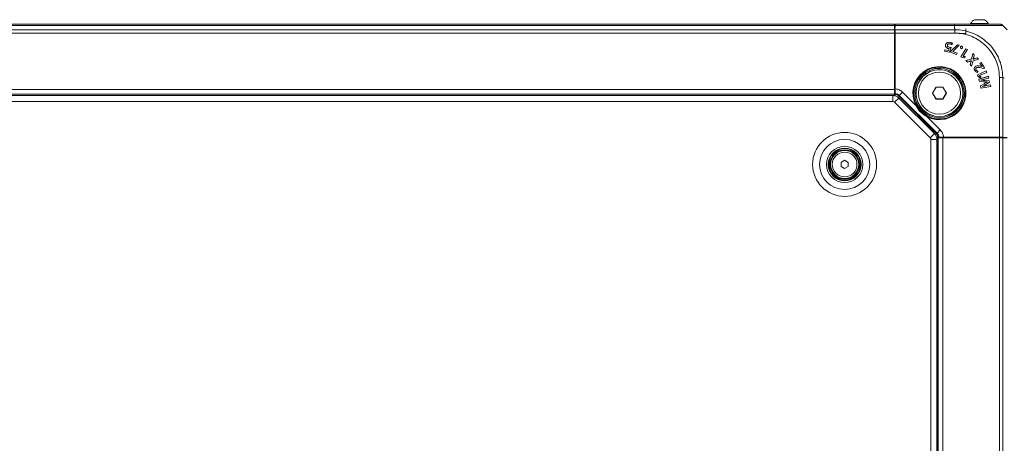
# Model space of a CAD drawing. Header units: millimetres. Extents: x 0 to 1118, y 0 to 864.
# Tile 77 of 256: x 343 to 449, y 369 to 414. Entities that reach past the tile are written whole.
import ezdxf

# ---------------------------------------------------------------- set-up
doc = ezdxf.new("R2010")
doc.units = ezdxf.units.MM

msp = doc.modelspace()

# ---------------------------------------------------------------- linework, layer by layer
at = {"color": 7, "linetype": 'Continuous', "lineweight": 15}
for p, q in [((250.114, 413.837), (436.789, 413.837)), ((436.789, 413.837), (436.789, 413.691)), ((436.789, 413.691), (436.789, 413.234)), ((436.828, 413.487), (436.789, 413.487)), ((436.824, 413.234), (436.832, 413.691)), ((436.838, 413.837), (443.201, 413.837)), ((443.201, 413.837), (443.351, 413.837)), ((444.91, 413.902), (444.91, 413.837)), ((446.785, 413.902), (444.91, 413.902)), ((446.375, 414.307), (445.32, 414.307)), ((446.785, 413.837), (446.785, 413.902)), ((448.348, 413.691), (448.805, 413.234)), ((436.789, 413.234), (436.789, 412.88)), ((436.789, 406.837), (436.789, 412.88)), ((436.824, 413.234), (436.839, 413.234)), ((436.824, 406.769), (436.824, 413.234)), ((436.839, 413.234), (436.854, 413.234)), ((436.854, 406.769), (436.854, 413.234)), ((436.856, 406.918), (436.856, 412.88)), ((444.401, 412.837), (443.701, 412.837)), ((444.401, 412.837), (444.401, 413.312)), ((436.789, 412.337), (436.824, 412.337)), ((436.824, 411.837), (436.789, 411.837)), ((436.824, 411.825), (436.789, 411.825)), ((436.789, 411.691), (436.839, 411.691)), ((436.789, 411.687), (436.824, 411.687)), ((442.235, 411.617), (442.233, 411.617)), ((442.317, 411.34), (442.315, 411.338)), ((442.428, 411.594), (442.43, 411.594)), ((442.652, 410.843), (442.814, 411.33)), ((442.654, 410.84), (442.817, 411.332)), ((442.678, 411.347), (442.678, 411.35)), ((442.683, 411.737), (442.682, 411.735)), ((442.705, 411.884), (442.705, 411.886)), ((443.507, 411.636), (442.8, 410.937)), ((443.507, 411.634), (442.802, 410.936)), ((442.892, 411.64), (442.958, 411.776)), ((442.892, 411.644), (442.956, 411.776)), ((443.005, 410.906), (443.695, 411.567)), ((443.007, 410.905), (443.699, 411.568)), ((443.699, 411.568), (443.507, 411.636)), ((443.507, 411.634), (443.507, 411.636)), ((443.695, 411.567), (443.507, 411.634)), ((443.695, 411.567), (443.699, 411.568)), ((443.832, 411.401), (443.831, 411.401)), ((443.99, 411.459), (443.992, 411.461)), ((443.99, 411.459), (443.99, 411.459)), ((443.992, 411.461), (443.992, 411.461)), ((444.043, 411.298), (444.045, 411.297)), ((436.824, 411.187), (436.789, 411.187)), ((442.166, 411.097), (442.136, 410.94)), ((442.139, 410.941), (442.136, 410.94)), ((442.136, 410.94), (442.654, 410.84)), ((442.168, 411.094), (442.139, 410.941)), ((442.139, 410.941), (442.652, 410.843)), ((442.551, 411.023), (442.166, 411.097)), ((442.168, 411.094), (442.166, 411.097)), ((442.553, 411.02), (442.168, 411.094)), ((442.546, 411.228), (442.546, 411.226)), ((442.619, 411.217), (442.551, 411.023)), ((442.553, 411.02), (442.551, 411.023)), ((442.622, 411.219), (442.553, 411.02)), ((442.622, 411.219), (442.619, 411.217)), ((442.652, 410.843), (442.654, 410.84)), ((442.8, 410.937), (442.758, 410.82)), ((442.761, 410.822), (442.758, 410.82)), ((442.758, 410.82), (443.404, 410.59)), ((442.802, 410.936), (442.761, 410.822)), ((442.761, 410.822), (443.403, 410.593)), ((442.802, 410.936), (442.8, 410.937)), ((443.003, 410.901), (443.005, 410.906)), ((443.003, 410.901), (443.006, 410.902)), ((443.455, 410.74), (443.003, 410.901)), ((443.005, 410.906), (443.007, 410.905)), ((443.006, 410.902), (443.007, 410.905)), ((443.458, 410.741), (443.006, 410.902)), ((443.403, 410.593), (443.455, 410.74)), ((443.403, 410.593), (443.404, 410.59)), ((443.404, 410.59), (443.458, 410.741)), ((443.455, 410.74), (443.458, 410.741)), ((444.405, 411.206), (443.862, 410.343)), ((443.865, 410.344), (443.862, 410.343)), ((443.862, 410.343), (443.999, 410.257)), ((444.406, 411.203), (443.865, 410.344)), ((443.865, 410.344), (444, 410.259)), ((443.885, 411.24), (443.884, 411.238)), ((444, 410.259), (443.999, 410.257)), ((443.999, 410.257), (444.274, 410.229)), ((444, 410.259), (444.272, 410.231)), ((444.11, 410.391), (444.56, 411.106)), ((444.115, 410.387), (444.11, 410.391)), ((444.11, 410.391), (444.113, 410.391)), ((444.113, 410.391), (444.563, 411.106)), ((444.115, 410.39), (444.113, 410.391)), ((444.324, 410.37), (444.115, 410.39)), ((444.115, 410.387), (444.115, 410.39)), ((444.321, 410.368), (444.115, 410.387)), ((444.272, 410.231), (444.321, 410.368)), ((444.274, 410.229), (444.324, 410.37)), ((444.321, 410.368), (444.324, 410.37)), ((444.563, 411.106), (444.405, 411.206)), ((444.406, 411.203), (444.405, 411.206)), ((444.56, 411.106), (444.406, 411.203)), ((444.56, 411.106), (444.563, 411.106)), ((445.148, 410.691), (444.996, 410.081)), ((445.149, 410.687), (444.997, 410.079)), ((445.306, 410.535), (445.148, 410.691)), ((445.149, 410.687), (445.148, 410.691)), ((445.303, 410.534), (445.149, 410.687)), ((445.238, 410.305), (445.303, 410.534)), ((445.24, 410.305), (445.306, 410.535)), ((445.303, 410.534), (445.306, 410.535)), ((441.664, 409.098), (441.664, 409.231)), ((444.272, 410.231), (444.274, 410.229)), ((444.996, 410.081), (444.413, 409.931)), ((444.413, 409.931), (444.57, 409.776)), ((444.417, 409.93), (444.413, 409.931)), ((444.997, 410.079), (444.417, 409.93)), ((444.417, 409.93), (444.571, 409.778)), ((444.57, 409.776), (444.804, 409.851)), ((444.571, 409.778), (444.57, 409.776)), ((444.571, 409.778), (444.803, 409.853)), ((444.928, 409.729), (444.856, 409.493)), ((444.858, 409.494), (444.856, 409.493)), ((444.856, 409.493), (445.013, 409.338)), ((444.93, 409.728), (444.858, 409.494)), ((444.858, 409.494), (445.012, 409.342)), ((444.988, 409.921), (444.988, 409.919)), ((444.988, 409.921), (444.992, 409.917)), ((444.988, 409.919), (444.99, 409.917)), ((444.992, 409.917), (444.99, 409.917)), ((444.997, 410.079), (444.996, 410.081)), ((445.012, 409.342), (445.164, 409.923)), ((445.012, 409.342), (445.013, 409.338)), ((445.013, 409.338), (445.166, 409.921)), ((445.164, 409.923), (445.761, 410.081)), ((445.164, 409.923), (445.166, 409.921)), ((445.166, 409.921), (445.765, 410.08)), ((445.177, 410.083), (445.172, 410.089)), ((445.172, 410.089), (445.174, 410.089)), ((445.177, 410.086), (445.174, 410.089)), ((445.177, 410.083), (445.177, 410.086)), ((445.608, 410.236), (445.385, 410.16)), ((445.607, 410.233), (445.386, 410.158)), ((445.436, 409.323), (445.435, 409.325)), ((445.607, 410.233), (445.608, 410.236)), ((445.761, 410.081), (445.607, 410.233)), ((445.765, 410.08), (445.608, 410.236)), ((445.761, 410.081), (445.765, 410.08)), ((446.033, 409.739), (445.899, 409.653)), ((445.899, 409.653), (446.126, 409.301)), ((445.902, 409.652), (445.899, 409.653)), ((446.033, 409.736), (445.902, 409.652)), ((445.902, 409.652), (446.129, 409.3)), ((446.123, 409.299), (446.01, 409.332)), ((446.01, 409.33), (446.01, 409.332)), ((446.123, 409.297), (446.01, 409.33)), ((446.408, 409.158), (446.033, 409.739)), ((446.033, 409.736), (446.033, 409.739)), ((446.405, 409.159), (446.033, 409.736)), ((446.126, 409.301), (446.123, 409.299)), ((446.129, 409.3), (446.123, 409.297)), ((446.123, 409.297), (446.123, 409.299)), ((446.129, 409.3), (446.126, 409.301)), ((441.539, 409.1), (441.576, 409.1)), ((445.359, 408.877), (445.357, 408.876)), ((445.508, 408.927), (445.51, 408.928)), ((445.554, 409.175), (445.555, 409.173)), ((445.614, 408.672), (445.696, 408.79)), ((445.615, 408.669), (445.699, 408.791)), ((446.561, 408.841), (445.631, 408.425)), ((445.631, 408.425), (445.697, 408.277)), ((445.634, 408.424), (445.631, 408.425)), ((446.56, 408.838), (445.634, 408.424)), ((445.634, 408.424), (445.698, 408.279)), ((445.698, 408.279), (445.697, 408.277)), ((445.697, 408.277), (445.909, 408.101)), ((445.698, 408.279), (445.909, 408.104)), ((446.807, 408.256), (445.791, 407.959)), ((446.805, 408.253), (445.794, 407.957)), ((445.863, 408.327), (446.634, 408.672)), ((445.865, 408.321), (445.863, 408.327)), ((445.863, 408.327), (445.866, 408.325)), ((445.865, 408.321), (445.867, 408.323)), ((446.026, 408.191), (445.865, 408.321)), ((445.866, 408.325), (446.637, 408.671)), ((445.867, 408.323), (445.866, 408.325)), ((446.029, 408.191), (445.867, 408.323)), ((445.909, 408.101), (446.029, 408.191)), ((445.909, 408.104), (446.026, 408.191)), ((446.026, 408.191), (446.029, 408.191)), ((446.15, 409.135), (446.309, 409.094)), ((446.151, 409.137), (446.309, 409.097)), ((446.309, 409.097), (446.405, 409.159)), ((446.309, 409.094), (446.408, 409.158)), ((446.309, 409.097), (446.309, 409.094)), ((446.405, 409.159), (446.408, 409.158)), ((446.56, 408.838), (446.561, 408.841)), ((446.634, 408.672), (446.56, 408.838)), ((446.637, 408.671), (446.561, 408.841)), ((446.634, 408.672), (446.637, 408.671)), ((446.805, 408.253), (446.807, 408.256)), ((446.847, 408.074), (446.805, 408.253)), ((446.849, 408.073), (446.807, 408.256)), ((436.824, 407.485), (436.789, 407.52)), ((441.207, 407.103), (440.837, 406.462)), ((441.212, 407.094), (440.847, 406.462)), ((441.212, 407.094), (441.207, 407.103)), ((441.946, 407.103), (441.207, 407.103)), ((441.941, 407.094), (441.212, 407.094)), ((441.941, 407.094), (441.946, 407.103)), ((442.305, 406.462), (441.941, 407.094)), ((442.315, 406.462), (441.946, 407.103)), ((445.791, 407.959), (445.847, 407.714)), ((445.794, 407.957), (445.791, 407.959)), ((445.794, 407.957), (445.849, 407.716)), ((445.849, 407.716), (445.847, 407.714)), ((445.847, 407.714), (446.293, 407.667)), ((445.849, 407.716), (446.293, 407.67)), ((445.909, 408.104), (445.909, 408.101)), ((446.341, 407.466), (445.958, 407.236)), ((445.958, 407.236), (446.015, 406.989)), ((445.96, 407.235), (445.958, 407.236)), ((446.342, 407.464), (445.96, 407.235)), ((445.96, 407.235), (446.017, 406.991)), ((446.004, 407.837), (446.002, 407.845)), ((446.002, 407.845), (446.004, 407.844)), ((446.005, 407.839), (446.004, 407.844)), ((446.004, 407.837), (446.005, 407.839)), ((446.015, 406.989), (447.061, 407.158)), ((446.017, 406.991), (447.058, 407.159)), ((446.155, 407.182), (446.157, 407.181)), ((446.157, 407.175), (446.155, 407.182)), ((446.158, 407.178), (446.157, 407.181)), ((446.157, 407.175), (446.158, 407.178)), ((446.293, 407.67), (446.293, 407.667)), ((446.342, 407.464), (446.341, 407.466)), ((446.907, 407.759), (446.427, 407.806)), ((446.908, 407.761), (446.428, 407.808)), ((446.433, 407.958), (446.847, 408.074)), ((446.434, 407.956), (446.849, 408.073)), ((446.533, 407.379), (446.939, 407.617)), ((446.534, 407.377), (446.942, 407.616)), ((447.02, 407.333), (446.601, 407.261)), ((447.018, 407.331), (446.601, 407.258)), ((446.677, 407.65), (446.676, 407.648)), ((446.676, 407.648), (446.676, 407.643)), ((446.679, 407.642), (446.676, 407.643)), ((446.677, 407.65), (446.679, 407.642)), ((446.847, 408.074), (446.849, 408.073)), ((446.907, 407.759), (446.908, 407.761)), ((446.939, 407.617), (446.907, 407.759)), ((446.942, 407.616), (446.908, 407.761)), ((446.939, 407.617), (446.942, 407.616)), ((447.018, 407.331), (447.02, 407.333)), ((447.058, 407.159), (447.018, 407.331)), ((447.061, 407.158), (447.02, 407.333)), ((447.058, 407.159), (447.061, 407.158)), ((436.789, 406.337), (250.114, 406.337)), ((436.61, 406.2), (250.292, 406.2)), ((436.789, 406.837), (436.789, 406.337)), ((436.789, 406.337), (436.789, 406.265)), ((436.789, 406.265), (436.85, 406.204)), ((436.789, 406.182), (436.789, 406.265)), ((436.839, 406.664), (436.824, 406.769)), ((436.839, 406.769), (436.824, 406.769)), ((436.828, 406.587), (436.839, 406.664)), ((436.828, 406.339), (436.828, 406.587)), ((436.848, 406.417), (436.828, 406.339)), ((436.839, 406.337), (436.828, 406.339)), ((436.839, 406.664), (436.854, 406.769)), ((436.839, 406.769), (436.854, 406.769)), ((436.85, 406.336), (436.839, 406.337)), ((436.85, 406.168), (436.85, 406.336)), ((441.242, 402.134), (437.248, 406.128)), ((440.837, 406.462), (441.207, 405.822)), ((440.847, 406.462), (440.837, 406.462)), ((440.847, 406.462), (441.212, 405.831)), ((441.941, 405.831), (442.305, 406.462)), ((441.946, 405.822), (442.315, 406.462)), ((442.305, 406.462), (442.315, 406.462)), ((444.345, 406.55), (444.212, 406.55)), ((444.214, 406.462), (444.214, 406.425)), ((446.017, 406.991), (446.015, 406.989)), ((441.05, 402.133), (437.247, 405.936)), ((439.711, 404.597), (439.113, 405.196)), ((441.212, 405.831), (441.207, 405.822)), ((441.207, 405.822), (441.946, 405.822)), ((441.212, 405.831), (441.941, 405.831)), ((441.941, 405.831), (441.946, 405.822)), ((440.31, 403.999), (439.711, 404.597)), ((441.281, 401.736), (441.449, 401.736)), ((441.379, 401.675), (441.296, 401.675)), ((441.314, 278.678), (441.314, 401.497)), ((441.318, 401.736), (441.379, 401.675)), ((441.379, 401.675), (441.451, 401.675)), ((441.451, 401.725), (441.449, 401.736)), ((441.451, 401.725), (441.453, 401.714)), ((441.451, 278.5), (441.451, 401.675)), ((441.951, 401.675), (441.451, 401.675)), ((441.531, 401.734), (441.453, 401.714)), ((441.701, 401.714), (441.453, 401.714)), ((441.778, 401.725), (441.701, 401.714)), ((441.883, 401.74), (441.778, 401.725)), ((441.883, 401.71), (441.778, 401.725)), ((448.348, 401.74), (441.883, 401.74)), ((441.883, 401.725), (441.883, 401.74)), ((441.883, 401.725), (441.883, 401.71)), ((448.348, 401.71), (441.883, 401.71)), ((441.951, 401.675), (447.994, 401.675)), ((442.032, 401.742), (447.994, 401.742)), ((442.634, 401.675), (442.599, 401.71)), ((446.301, 401.675), (446.301, 401.71)), ((446.801, 401.71), (446.801, 401.675)), ((447.576, 401.675), (447.576, 401.71)), ((448.348, 401.675), (447.994, 401.675)), ((448.348, 401.74), (448.348, 401.725)), ((448.348, 401.725), (448.348, 401.71)), ((448.348, 401.71), (448.805, 401.718)), ((448.805, 401.675), (448.348, 401.675)), ((431.064, 399.061), (431.451, 399.285)), ((431.064, 398.614), (431.064, 399.061)), ((431.451, 399.285), (431.839, 399.061)), ((431.839, 399.061), (431.839, 398.614)), ((431.451, 398.39), (431.064, 398.614)), ((431.839, 398.614), (431.451, 398.39))]:
    msp.add_line(p, q, dxfattribs=at)
at = {"color": 9, "linetype": 'Continuous', "lineweight": 0}
for p, q in [((436.789, 413.691), (250.114, 413.691)), ((443.201, 413.691), (436.832, 413.691)), ((443.201, 413.395), (443.201, 413.691)), ((250.114, 413.234), (436.789, 413.234)), ((436.789, 412.88), (250.114, 412.88)), ((436.824, 412.837), (436.789, 412.837)), ((436.839, 406.769), (436.839, 413.234)), ((436.854, 413.234), (443.229, 413.234)), ((443.227, 412.88), (436.856, 412.88)), ((445.238, 410.305), (445.24, 410.305)), ((444.803, 409.853), (444.804, 409.851)), ((444.93, 409.728), (444.928, 409.729)), ((445.386, 410.158), (445.385, 410.16)), ((446.151, 409.137), (446.15, 409.135)), ((446.427, 407.806), (446.428, 407.808)), ((446.433, 407.958), (446.434, 407.956)), ((446.533, 407.379), (446.534, 407.377)), ((446.601, 407.258), (446.601, 407.261)), ((447.994, 401.742), (447.994, 408.113)), ((448.348, 408.115), (448.348, 401.74)), ((250.114, 406.837), (436.789, 406.837)), ((436.789, 406.212), (250.114, 406.212)), ((436.61, 405.55), (436.61, 406.2)), ((436.839, 406.664), (436.839, 406.769)), ((437.287, 406.204), (437.248, 406.128)), ((437.64, 406.556), (437.287, 406.204)), ((441.318, 402.173), (437.287, 406.204)), ((437.64, 406.556), (439.079, 405.118)), ((436.61, 405.55), (250.292, 405.55)), ((436.787, 405.477), (437.247, 405.936)), ((440.59, 401.673), (436.787, 405.477)), ((439.123, 405.141), (439.079, 405.118)), ((440.231, 403.965), (440.255, 404.009)), ((440.231, 403.965), (441.67, 402.526)), ((440.59, 401.673), (441.05, 402.133)), ((441.242, 402.134), (441.318, 402.173)), ((441.67, 402.526), (441.318, 402.173)), ((440.664, 278.678), (440.664, 401.497)), ((440.664, 401.497), (441.314, 401.497)), ((441.326, 278.5), (441.326, 401.675)), ((441.883, 401.725), (441.778, 401.725)), ((448.348, 401.725), (441.883, 401.725)), ((441.951, 401.675), (441.951, 278.5)), ((447.994, 278.5), (447.994, 401.675)), ((448.348, 401.675), (448.348, 278.5))]:
    msp.add_line(p, q, dxfattribs=at)
at = {"color": 7, "linetype": 'Continuous', "lineweight": 15, "flags": 128}
for points in [[(442.814, 411.33), (442.815, 411.331), (442.817, 411.332)], [(442.892, 411.644), (442.892, 411.642), (442.892, 411.64)], [(442.956, 411.776), (442.957, 411.776), (442.958, 411.776)], [(443.99, 411.459), (443.991, 411.46), (443.991, 411.46), (443.992, 411.461)], [(441.025, 409.177), (441.197, 409.134), (441.539, 409.1)], [(445.614, 408.672), (445.614, 408.671), (445.615, 408.669)], [(445.696, 408.79), (445.697, 408.79), (445.699, 408.791)], [(444.214, 406.425), (444.247, 406.084), (444.291, 405.911)]]:
    msp.add_lwpolyline(points, dxfattribs=at)
at = {"color": 7, "linetype": 'Continuous', "lineweight": 15}
for centre, radius in [((441.576, 406.462), 2.638), ((441.576, 406.462), 2.513), ((441.576, 406.462), 2.5), ((441.576, 406.462), 2.25), ((431.451, 398.837), 1.75), ((431.451, 398.837), 1.688), ((431.451, 398.837), 1.575), ((431.451, 398.837), 1.5)]:
    msp.add_circle(centre, radius, dxfattribs=at)
at = {"color": 9, "linetype": 'Continuous', "lineweight": 0}
for radius in [3.417, 2.677, 1.938, 1.318]:
    msp.add_circle((431.451, 398.837), radius, dxfattribs=at)
at = {"color": 7, "linetype": 'Continuous', "lineweight": 15}
for centre, radius, start, end in [((445.848, 413.364), 1.081, 119.2162, 150.11785), ((445.848, 413.364), 1.081, 29.88215, 60.7838), ((441.576, 406.462), 2.77, 235.45588, 214.54412), ((436.61, 405.3), 0.9, 45, 90), ((441.576, 406.462), 2.77, 214.54412, 235.45588), ((440.414, 401.497), 0.9, 360, 45)]:
    msp.add_arc(centre, radius, start, end, dxfattribs=at)
at = {"color": 9, "linetype": 'Continuous', "lineweight": 0}
for centre, radius, start, end in [((441.576, 406.462), 2.837, 241.69971, 208.30029), ((441.576, 406.462), 2.787, 241.69971, 208.30029), ((436.61, 405.3), 0.25, 45, 90), ((440.414, 401.497), 0.25, 360, 45)]:
    msp.add_arc(centre, radius, start, end, dxfattribs=at)
at = {"color": 7, "linetype": 'Continuous', "lineweight": 15}
for centre, major_axis, start_param, end_param in [((436.838, 413.337), (0, 0.5), 0, 0.7853982), ((436.847, 412.88), (0, 0.5), 4.712389, 5.4977871), ((447.994, 401.734), (0.5, 0), 0.7853982, 1.5707963)]:
    msp.add_ellipse(centre, major_axis=major_axis, ratio=0.0174551, start_param=start_param, end_param=end_param, dxfattribs=at)
for points, knots in [([(443.201, 413.837), (443.598, 413.837), (444.279, 413.837), (445.188, 413.837), (445.933, 413.837), (446.584, 413.837), (447.124, 413.837), (447.545, 413.837), (447.836, 413.837), (447.976, 413.837), (447.989, 413.837), (447.994, 413.837)], [0, 0, 0, 0, 0.1584128, 0.2711139, 0.3838354, 0.4991898, 0.6083334, 0.7174776, 0.826751, 0.9360043, 1, 1, 1, 1]), ([(442.233, 411.617), (442.23, 411.592), (442.222, 411.535), (442.238, 411.446), (442.276, 411.377), (442.307, 411.346), (442.315, 411.338)], [0, 0, 0, 0, 0.247593, 0.5662847, 0.8817412, 1, 1, 1, 1]), ([(442.235, 411.617), (442.232, 411.592), (442.224, 411.535), (442.24, 411.446), (442.278, 411.379), (442.308, 411.348), (442.317, 411.34)], [0, 0, 0, 0, 0.2493864, 0.5680194, 0.8834066, 1, 1, 1, 1]), ([(442.705, 411.886), (442.634, 411.892), (442.521, 411.903), (442.379, 411.841), (442.288, 411.759), (442.247, 411.676), (442.236, 411.628), (442.233, 411.617)], [0, 0, 0, 0, 0.3488531, 0.550932, 0.7533311, 0.9463329, 1, 1, 1, 1]), ([(442.705, 411.884), (442.634, 411.89), (442.522, 411.901), (442.38, 411.84), (442.289, 411.758), (442.249, 411.675), (442.238, 411.627), (442.235, 411.617)], [0, 0, 0, 0, 0.3488471, 0.5508716, 0.7532202, 0.9462317, 1, 1, 1, 1]), ([(442.315, 411.338), (442.333, 411.323), (442.368, 411.292), (442.446, 411.252), (442.507, 411.236), (442.546, 411.226)], [0, 0, 0, 0, 0.2692177, 0.5387715, 1, 1, 1, 1]), ([(442.317, 411.34), (442.334, 411.324), (442.369, 411.294), (442.446, 411.254), (442.508, 411.238), (442.546, 411.228)], [0, 0, 0, 0, 0.268872, 0.5380803, 1, 1, 1, 1]), ([(442.678, 411.347), (442.627, 411.359), (442.555, 411.377), (442.475, 411.431), (442.436, 411.483), (442.42, 411.541), (442.426, 411.578), (442.428, 411.594)], [0, 0, 0, 0, 0.3912078, 0.5553782, 0.7206768, 0.8760478, 1, 1, 1, 1]), ([(442.678, 411.35), (442.628, 411.362), (442.556, 411.379), (442.477, 411.432), (442.438, 411.483), (442.423, 411.541), (442.428, 411.578), (442.43, 411.594)], [0, 0, 0, 0, 0.3934046, 0.5567871, 0.7212922, 0.8762227, 1, 1, 1, 1]), ([(442.428, 411.594), (442.435, 411.618), (442.448, 411.658), (442.49, 411.704), (442.546, 411.732), (442.612, 411.747), (442.661, 411.74), (442.683, 411.737)], [0, 0, 0, 0, 0.2241887, 0.38778, 0.5511971, 0.7994433, 1, 1, 1, 1]), ([(442.43, 411.594), (442.437, 411.617), (442.45, 411.658), (442.492, 411.702), (442.547, 411.73), (442.613, 411.744), (442.661, 411.738), (442.682, 411.735)], [0, 0, 0, 0, 0.2266028, 0.3896557, 0.5524847, 0.8017068, 1, 1, 1, 1]), ([(442.817, 411.332), (442.805, 411.333), (442.782, 411.334), (442.735, 411.339), (442.701, 411.345), (442.678, 411.35)], [0, 0, 0, 0, 0.2511466, 0.5023637, 1, 1, 1, 1]), ([(442.814, 411.33), (442.802, 411.331), (442.779, 411.332), (442.733, 411.337), (442.7, 411.343), (442.678, 411.347)], [0, 0, 0, 0, 0.2558328, 0.5117225, 1, 1, 1, 1]), ([(442.682, 411.735), (442.707, 411.729), (442.756, 411.717), (442.827, 411.685), (442.87, 411.655), (442.892, 411.64)], [0, 0, 0, 0, 0.3235218, 0.6578603, 1, 1, 1, 1]), ([(442.683, 411.737), (442.707, 411.731), (442.756, 411.719), (442.827, 411.688), (442.87, 411.659), (442.892, 411.644)], [0, 0, 0, 0, 0.3258271, 0.659161, 1, 1, 1, 1]), ([(442.958, 411.776), (442.939, 411.79), (442.899, 411.819), (442.815, 411.858), (442.748, 411.875), (442.705, 411.886)], [0, 0, 0, 0, 0.2608508, 0.52127, 1, 1, 1, 1]), ([(442.956, 411.776), (442.936, 411.79), (442.897, 411.817), (442.814, 411.856), (442.748, 411.873), (442.705, 411.884)], [0, 0, 0, 0, 0.2589363, 0.5173836, 1, 1, 1, 1]), ([(443.831, 411.401), (443.824, 411.385), (443.814, 411.356), (443.817, 411.313), (443.833, 411.278), (443.857, 411.253), (443.875, 411.243), (443.884, 411.238)], [0, 0, 0, 0, 0.2740763, 0.4695871, 0.6658472, 0.8514987, 1, 1, 1, 1]), ([(443.832, 411.401), (443.826, 411.384), (443.816, 411.356), (443.819, 411.312), (443.835, 411.279), (443.858, 411.255), (443.877, 411.244), (443.885, 411.24)], [0, 0, 0, 0, 0.2791713, 0.4738794, 0.6693085, 0.8545776, 1, 1, 1, 1]), ([(443.992, 411.461), (443.977, 411.466), (443.95, 411.476), (443.909, 411.472), (443.874, 411.456), (443.848, 411.432), (443.836, 411.411), (443.831, 411.401)], [0, 0, 0, 0, 0.24964704, 0.43883729, 0.62775809, 0.83382104, 1, 1, 1, 1]), ([(443.99, 411.459), (443.975, 411.465), (443.948, 411.474), (443.908, 411.47), (443.875, 411.454), (443.849, 411.429), (443.837, 411.409), (443.832, 411.401)], [0, 0, 0, 0, 0.2554524, 0.4441378, 0.6324027, 0.8400944, 1, 1, 1, 1]), ([(443.884, 411.238), (443.901, 411.232), (443.93, 411.222), (443.974, 411.229), (444.008, 411.248), (444.031, 411.272), (444.041, 411.29), (444.045, 411.297)], [0, 0, 0, 0, 0.2837369, 0.4793642, 0.6749761, 0.8762656, 1, 1, 1, 1]), ([(443.885, 411.24), (443.902, 411.234), (443.931, 411.224), (443.974, 411.232), (444.007, 411.25), (444.03, 411.274), (444.039, 411.292), (444.043, 411.298)], [0, 0, 0, 0, 0.28911165, 0.48436986, 0.67958572, 0.8812901, 1, 1, 1, 1]), ([(444.043, 411.298), (444.049, 411.315), (444.06, 411.343), (444.055, 411.387), (444.039, 411.422), (444.015, 411.445), (443.997, 411.455), (443.99, 411.459)], [0, 0, 0, 0, 0.2748675, 0.476455, 0.6782894, 0.8737116, 1, 1, 1, 1]), ([(444.045, 411.297), (444.051, 411.314), (444.062, 411.343), (444.057, 411.387), (444.041, 411.422), (444.017, 411.446), (443.999, 411.457), (443.992, 411.461)], [0, 0, 0, 0, 0.2710946, 0.4740543, 0.6772857, 0.8740495, 1, 1, 1, 1]), ([(442.546, 411.228), (442.552, 411.227), (442.564, 411.225), (442.583, 411.222), (442.602, 411.22), (442.616, 411.219), (442.622, 411.219)], [0, 0, 0, 0, 0.2418024, 0.4836316, 0.741701, 1, 1, 1, 1]), ([(442.546, 411.226), (442.552, 411.225), (442.564, 411.223), (442.588, 411.219), (442.607, 411.218), (442.619, 411.217)], [0, 0, 0, 0, 0.2502899, 0.5006072, 1, 1, 1, 1]), ([(445.172, 410.089), (445.179, 410.113), (445.195, 410.16), (445.217, 410.233), (445.231, 410.281), (445.238, 410.305)], [0, 0, 0, 0, 0.3315217, 0.6657189, 1, 1, 1, 1]), ([(445.174, 410.089), (445.182, 410.113), (445.198, 410.161), (445.219, 410.233), (445.233, 410.281), (445.24, 410.305)], [0, 0, 0, 0, 0.3333365, 0.6666277, 1, 1, 1, 1]), ([(444.803, 409.853), (444.827, 409.861), (444.87, 409.875), (444.931, 409.899), (444.969, 409.914), (444.988, 409.921)], [0, 0, 0, 0, 0.3807582, 0.6903054, 1, 1, 1, 1]), ([(444.804, 409.851), (444.828, 409.859), (444.87, 409.873), (444.931, 409.896), (444.969, 409.911), (444.988, 409.919)], [0, 0, 0, 0, 0.3832035, 0.6915286, 1, 1, 1, 1]), ([(444.99, 409.917), (444.982, 409.893), (444.967, 409.85), (444.946, 409.787), (444.934, 409.748), (444.928, 409.729)], [0, 0, 0, 0, 0.379142, 0.6895422, 1, 1, 1, 1]), ([(444.992, 409.917), (444.984, 409.894), (444.969, 409.85), (444.948, 409.787), (444.936, 409.748), (444.93, 409.728)], [0, 0, 0, 0, 0.3766099, 0.6882754, 1, 1, 1, 1]), ([(445.385, 410.16), (445.362, 410.153), (445.315, 410.137), (445.245, 410.114), (445.2, 410.095), (445.177, 410.086)], [0, 0, 0, 0, 0.3394357, 0.6694961, 1, 1, 1, 1]), ([(445.386, 410.158), (445.362, 410.15), (445.315, 410.135), (445.245, 410.111), (445.2, 410.093), (445.177, 410.083)], [0, 0, 0, 0, 0.33742198, 0.66848372, 1, 1, 1, 1]), ([(445.435, 409.325), (445.4, 409.298), (445.335, 409.246), (445.289, 409.135), (445.289, 409.019), (445.323, 408.935), (445.35, 408.887), (445.357, 408.876)], [0, 0, 0, 0, 0.254989, 0.4802614, 0.6776544, 0.9227771, 1, 1, 1, 1]), ([(445.436, 409.323), (445.402, 409.296), (445.337, 409.245), (445.291, 409.134), (445.291, 409.019), (445.325, 408.935), (445.352, 408.888), (445.359, 408.877)], [0, 0, 0, 0, 0.2547223, 0.4799481, 0.6772944, 0.9226686, 1, 1, 1, 1]), ([(446.01, 409.332), (445.961, 409.345), (445.864, 409.369), (445.716, 409.39), (445.565, 409.389), (445.477, 409.346), (445.435, 409.325)], [0, 0, 0, 0, 0.2539302, 0.508119, 0.7640373, 1, 1, 1, 1]), ([(446.01, 409.33), (445.961, 409.342), (445.864, 409.367), (445.715, 409.387), (445.565, 409.387), (445.478, 409.344), (445.436, 409.323)], [0, 0, 0, 0, 0.2547076, 0.509676, 0.7664143, 1, 1, 1, 1]), ([(445.554, 409.175), (445.583, 409.189), (445.655, 409.222), (445.788, 409.215), (445.957, 409.187), (446.079, 409.156), (446.151, 409.137)], [0, 0, 0, 0, 0.1576035, 0.3836018, 0.6355895, 1, 1, 1, 1]), ([(445.555, 409.173), (445.584, 409.187), (445.655, 409.22), (445.788, 409.213), (445.956, 409.185), (446.078, 409.154), (446.15, 409.135)], [0, 0, 0, 0, 0.156836, 0.3822149, 0.6337207, 1, 1, 1, 1]), ([(445.357, 408.876), (445.377, 408.849), (445.429, 408.777), (445.52, 408.706), (445.593, 408.678), (445.615, 408.669)], [0, 0, 0, 0, 0.2988214, 0.7938796, 1, 1, 1, 1]), ([(445.359, 408.877), (445.378, 408.85), (445.43, 408.778), (445.521, 408.708), (445.593, 408.68), (445.614, 408.672)], [0, 0, 0, 0, 0.30007674, 0.79744417, 1, 1, 1, 1]), ([(445.508, 408.927), (445.495, 408.951), (445.474, 408.989), (445.467, 409.049), (445.481, 409.099), (445.51, 409.144), (445.54, 409.165), (445.554, 409.175)], [0, 0, 0, 0, 0.28522731, 0.45098958, 0.61771374, 0.81941146, 1, 1, 1, 1]), ([(445.51, 408.928), (445.497, 408.952), (445.476, 408.989), (445.469, 409.048), (445.483, 409.098), (445.511, 409.142), (445.541, 409.163), (445.555, 409.173)], [0, 0, 0, 0, 0.2858471, 0.4510286, 0.6171853, 0.8186625, 1, 1, 1, 1]), ([(445.696, 408.79), (445.672, 408.799), (445.631, 408.817), (445.563, 408.858), (445.529, 408.9), (445.508, 408.927)], [0, 0, 0, 0, 0.3191578, 0.5704597, 1, 1, 1, 1]), ([(445.699, 408.791), (445.676, 408.8), (445.634, 408.818), (445.566, 408.859), (445.531, 408.901), (445.51, 408.928)], [0, 0, 0, 0, 0.31714354, 0.57050014, 1, 1, 1, 1]), ([(446.002, 407.845), (446.05, 407.857), (446.147, 407.879), (446.291, 407.918), (446.386, 407.945), (446.433, 407.958)], [0, 0, 0, 0, 0.33624345, 0.66809265, 1, 1, 1, 1]), ([(446.004, 407.844), (446.053, 407.855), (446.149, 407.877), (446.292, 407.916), (446.387, 407.943), (446.434, 407.956)], [0, 0, 0, 0, 0.3378196, 0.6688819, 1, 1, 1, 1]), ([(446.427, 407.806), (446.378, 407.811), (446.282, 407.821), (446.141, 407.831), (446.049, 407.835), (446.004, 407.837)], [0, 0, 0, 0, 0.3528751, 0.6763398, 1, 1, 1, 1]), ([(446.428, 407.808), (446.378, 407.813), (446.283, 407.823), (446.142, 407.833), (446.051, 407.837), (446.005, 407.839)], [0, 0, 0, 0, 0.3541542, 0.6769804, 1, 1, 1, 1]), ([(446.155, 407.182), (446.2, 407.203), (446.286, 407.245), (446.412, 407.311), (446.493, 407.356), (446.533, 407.379)], [0, 0, 0, 0, 0.35193923, 0.67586293, 1, 1, 1, 1]), ([(446.157, 407.181), (446.202, 407.202), (446.289, 407.244), (446.414, 407.31), (446.494, 407.354), (446.534, 407.377)], [0, 0, 0, 0, 0.35334565, 0.67656809, 1, 1, 1, 1]), ([(446.601, 407.258), (446.552, 407.25), (446.453, 407.232), (446.305, 407.204), (446.206, 407.185), (446.157, 407.175)], [0, 0, 0, 0, 0.33177482, 0.66588286, 1, 1, 1, 1]), ([(446.601, 407.261), (446.552, 407.252), (446.453, 407.234), (446.306, 407.206), (446.207, 407.187), (446.158, 407.178)], [0, 0, 0, 0, 0.3332064, 0.6665987, 1, 1, 1, 1]), ([(446.293, 407.67), (446.343, 407.666), (446.432, 407.658), (446.56, 407.653), (446.638, 407.651), (446.677, 407.65)], [0, 0, 0, 0, 0.3897151, 0.6948017, 1, 1, 1, 1]), ([(446.293, 407.667), (446.343, 407.663), (446.431, 407.656), (446.559, 407.651), (446.637, 407.649), (446.676, 407.648)], [0, 0, 0, 0, 0.3913113, 0.6956005, 1, 1, 1, 1]), ([(446.676, 407.643), (446.632, 407.621), (446.552, 407.582), (446.441, 407.522), (446.374, 407.485), (446.341, 407.466)], [0, 0, 0, 0, 0.3951441, 0.697506, 1, 1, 1, 1]), ([(446.679, 407.642), (446.634, 407.62), (446.555, 407.581), (446.443, 407.521), (446.376, 407.483), (446.342, 407.464)], [0, 0, 0, 0, 0.3935452, 0.696705, 1, 1, 1, 1]), ([(436.848, 406.417), (436.849, 406.427), (436.851, 406.445), (436.853, 406.541), (436.855, 406.675), (436.856, 406.809), (436.856, 406.892), (436.856, 406.918)], [0, 0, 0, 0, 0.2229665, 0.4459065, 0.6696214, 0.8946172, 1, 1, 1, 1]), ([(437.248, 406.128), (437.188, 406.179), (437.071, 406.279), (436.922, 406.317), (436.85, 406.336)], [0, 0, 0, 0, 0.5120471, 1, 1, 1, 1]), ([(441.449, 401.736), (441.431, 401.808), (441.392, 401.957), (441.293, 402.074), (441.242, 402.134)], [0, 0, 0, 0, 0.48797069, 1, 1, 1, 1]), ([(442.032, 401.742), (441.975, 401.742), (441.862, 401.742), (441.711, 401.741), (441.598, 401.738), (441.543, 401.736), (441.534, 401.735), (441.531, 401.734)], [0, 0, 0, 0, 0.2256354, 0.4512756, 0.6767085, 0.9011407, 1, 1, 1, 1])]:
    msp.add_open_spline(points, degree=3, knots=knots, dxfattribs=at)
at = {"color": 9, "linetype": 'Continuous', "lineweight": 0}
for points in [[(443.201, 413.691), (443.201, 413.713), (443.201, 413.757), (443.201, 413.802), (443.201, 413.832), (443.201, 413.836), (443.201, 413.837)], [(443.229, 413.234), (443.229, 413.209), (443.228, 413.161), (443.228, 413.073), (443.227, 412.979), (443.227, 412.913), (443.227, 412.88)], [(448.348, 408.115), (448.323, 408.115), (448.274, 408.115), (448.187, 408.114), (448.092, 408.114), (448.027, 408.113), (447.994, 408.113)]]:
    msp.add_open_spline(points, degree=3, dxfattribs=at)
for points, knots in [([(448.347, 413.691), (448.342, 413.691), (448.328, 413.691), (448.184, 413.687), (447.879, 413.679), (447.431, 413.673), (446.85, 413.672), (446.148, 413.676), (445.345, 413.682), (444.365, 413.689), (443.629, 413.69), (443.201, 413.691)], [0, 0, 0, 0, 0.0638809, 0.1715817, 0.2825247, 0.3900468, 0.5008149, 0.6162125, 0.7271686, 0.8416822, 1, 1, 1, 1]), ([(443.229, 413.234), (443.228, 413.247), (443.226, 413.291), (443.219, 413.343), (443.208, 413.383), (443.203, 413.392), (443.201, 413.394), (443.201, 413.395)], [0, 0, 0, 0, 0.2452024, 0.8175352, 0.9606824, 0.9921507, 1, 1, 1, 1]), ([(447.994, 408.113), (447.968, 408.481), (447.922, 409.119), (447.62, 409.982), (447.206, 410.756), (446.649, 411.443), (445.974, 412.012), (445.269, 412.431), (444.502, 412.72), (443.811, 412.86), (443.383, 412.875), (443.227, 412.88)], [0, 0, 0, 0, 0.1476521, 0.2562048, 0.3647764, 0.4995885, 0.6089422, 0.7182918, 0.8277419, 0.9371756, 1, 1, 1, 1]), ([(443.229, 413.234), (443.397, 413.228), (443.853, 413.212), (444.597, 413.068), (445.419, 412.762), (446.185, 412.316), (446.912, 411.705), (447.51, 410.965), (447.952, 410.131), (448.271, 409.201), (448.32, 408.511), (448.348, 408.115)], [0, 0, 0, 0, 0.0627054, 0.1705801, 0.2816652, 0.3894286, 0.5004169, 0.6352697, 0.7422845, 0.8524245, 1, 1, 1, 1]), ([(448.508, 408.087), (448.506, 408.089), (448.491, 408.098), (448.436, 408.108), (448.385, 408.112), (448.348, 408.115)], [0, 0, 0, 0, 0.0512389, 0.3045526, 1, 1, 1, 1]), ([(437.287, 406.204), (437.222, 406.259), (437.093, 406.367), (436.929, 406.401), (436.848, 406.417)], [0, 0, 0, 0, 0.5093612, 1, 1, 1, 1]), ([(436.856, 406.918), (436.869, 406.917), (437.02, 406.903), (437.313, 406.825), (437.531, 406.646), (437.64, 406.556)], [0, 0, 0, 0, 0.04345689, 0.52080526, 1, 1, 1, 1]), ([(440.231, 403.965), (440.1, 404.039), (439.834, 404.19), (439.417, 404.561), (439.207, 404.906), (439.079, 405.118)], [0, 0, 0, 0, 0.272729, 0.5542341, 1, 1, 1, 1]), ([(439.123, 405.141), (439.252, 404.935), (439.542, 404.473), (440.001, 404.174), (440.255, 404.009)], [0, 0, 0, 0, 0.4464903, 1, 1, 1, 1]), ([(441.531, 401.734), (441.515, 401.815), (441.481, 401.979), (441.373, 402.108), (441.318, 402.173)], [0, 0, 0, 0, 0.4906289, 1, 1, 1, 1]), ([(441.67, 402.526), (441.76, 402.417), (441.938, 402.2), (442.017, 401.908), (442.03, 401.756), (442.032, 401.742)], [0, 0, 0, 0, 0.4773013, 0.9546063, 1, 1, 1, 1])]:
    msp.add_open_spline(points, degree=3, knots=knots, dxfattribs=at)
at = {"color": 7, "linetype": 'Continuous', "lineweight": 15}
msp.add_open_spline([(448.348, 413.691), (448.323, 413.713), (448.274, 413.757), (448.186, 413.802), (448.092, 413.832), (448.027, 413.836), (447.994, 413.837)], degree=3, dxfattribs=at)

doc.saveas('drawing.dxf')
